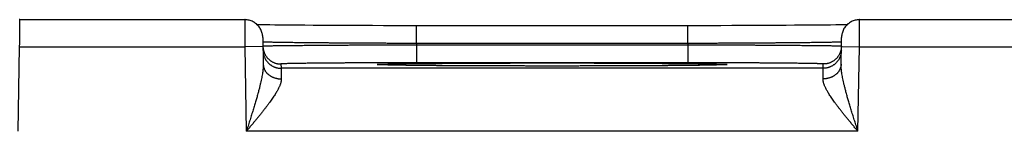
# Model space of a CAD drawing. Header units: inches. Extents: x 0 to 34, y 0 to 22.
# Tile 82 of 105: x 17.831 to 18.921, y 18.795 to 18.919. Entities that reach past the tile are written whole.
import ezdxf

# ---------------------------------------------------------------- set-up
doc = ezdxf.new("R2010")
doc.units = ezdxf.units.IN
doc.header["$LTSCALE"] = 1.87
doc.header["$MEASUREMENT"] = 0
doc.layers.get('0').update_dxf_attribs({"linetype": 'CONTINUOUS'})

msp = doc.modelspace()

# ---------------------------------------------------------------- linework, layer by layer
at = {"color": 7, "linetype": 'CONTINUOUS'}
for p, q in [((17.8307, 18.919), (18.0797, 18.919)), ((18.7607, 18.919), (19.0097, 18.919)), ((18.1029, 18.9132), (18.098, 18.9133)), ((18.1075, 18.9131), (18.1029, 18.9132)), ((18.113, 18.913), (18.1075, 18.9131)), ((18.1198, 18.9129), (18.113, 18.913)), ((18.1281, 18.9129), (18.1198, 18.9129)), ((18.1381, 18.9128), (18.1281, 18.9129)), ((18.1462, 18.9127), (18.1381, 18.9128)), ((18.1554, 18.9126), (18.1462, 18.9127)), ((18.1655, 18.9126), (18.1554, 18.9126)), ((18.1759, 18.9125), (18.1655, 18.9126)), ((18.1868, 18.9125), (18.1759, 18.9125)), ((18.198, 18.9124), (18.1868, 18.9125)), ((18.2096, 18.9124), (18.198, 18.9124)), ((18.2214, 18.9124), (18.2096, 18.9124)), ((18.2334, 18.9123), (18.2214, 18.9124)), ((18.2455, 18.9123), (18.2334, 18.9123)), ((18.2578, 18.9123), (18.2455, 18.9123)), ((18.2698, 18.9123), (18.2578, 18.9123)), ((18.5827, 18.9123), (18.2698, 18.9123)), ((18.2698, 18.8926), (18.2698, 18.9123)), ((18.5706, 18.8926), (18.5706, 18.9123)), ((18.595, 18.9123), (18.5827, 18.9123)), ((18.6071, 18.9123), (18.595, 18.9123)), ((18.6191, 18.9124), (18.6071, 18.9123)), ((18.631, 18.9124), (18.6191, 18.9124)), ((18.6425, 18.9124), (18.631, 18.9124)), ((18.6572, 18.9125), (18.6425, 18.9124)), ((18.6692, 18.9125), (18.6572, 18.9125)), ((18.6795, 18.9126), (18.6692, 18.9125)), ((18.6886, 18.9127), (18.6795, 18.9126)), ((18.6991, 18.9127), (18.6886, 18.9127)), ((18.7081, 18.9128), (18.6991, 18.9127)), ((18.7159, 18.9129), (18.7081, 18.9128)), ((18.7226, 18.913), (18.7159, 18.9129)), ((18.7284, 18.913), (18.7226, 18.913)), ((18.7345, 18.9131), (18.7284, 18.913)), ((18.7394, 18.9132), (18.7345, 18.9131)), ((18.7434, 18.9133), (18.7394, 18.9132)), ((18.7468, 18.9133), (18.7434, 18.9133)), ((18.0997, 18.8993), (18.1002, 18.8696)), ((18.7402, 18.8696), (18.7407, 18.8993)), ((17.8289, 18.7951), (17.8305, 18.889)), ((17.8305, 18.889), (18.0799, 18.889)), ((18.0999, 18.8893), (18.0799, 18.889)), ((18.0799, 18.889), (18.0815, 18.7951)), ((18.5706, 18.8926), (18.2698, 18.8926)), ((18.5706, 18.8907), (18.2699, 18.8907)), ((18.2699, 18.8907), (18.2699, 18.8711)), ((18.5706, 18.8907), (18.5706, 18.8711)), ((18.7405, 18.8893), (18.7605, 18.889)), ((18.7589, 18.7951), (18.7605, 18.889)), ((18.7605, 18.889), (19.0099, 18.889)), ((18.1199, 18.8698), (18.12, 18.8651)), ((18.7205, 18.8651), (18.12, 18.8651)), ((18.2288, 18.869), (18.2287, 18.869)), ((18.2291, 18.869), (18.2289, 18.869)), ((18.2293, 18.869), (18.2291, 18.869)), ((18.2296, 18.8689), (18.2293, 18.869)), ((18.2299, 18.8689), (18.2296, 18.8689)), ((18.2306, 18.8689), (18.2299, 18.8689)), ((18.2314, 18.8689), (18.2306, 18.8689)), ((18.2327, 18.8688), (18.2314, 18.8689)), ((18.2344, 18.8688), (18.2327, 18.8688)), ((18.2365, 18.8687), (18.2344, 18.8688)), ((18.2392, 18.8686), (18.2365, 18.8687)), ((18.2425, 18.8686), (18.2392, 18.8686)), ((18.2466, 18.8685), (18.2425, 18.8686)), ((18.2517, 18.8684), (18.2466, 18.8685)), ((18.258, 18.8683), (18.2517, 18.8684)), ((18.2637, 18.8682), (18.258, 18.8683)), ((18.2703, 18.8682), (18.2637, 18.8682)), ((18.5706, 18.8711), (18.2699, 18.8711)), ((18.2781, 18.8681), (18.2703, 18.8682)), ((18.2876, 18.868), (18.2781, 18.8681)), ((18.2996, 18.8679), (18.2876, 18.868)), ((18.3091, 18.8678), (18.2996, 18.8679)), ((18.3196, 18.8678), (18.3091, 18.8678)), ((18.3304, 18.8677), (18.3196, 18.8678)), ((18.3417, 18.8677), (18.3304, 18.8677)), ((18.3532, 18.8676), (18.3417, 18.8677)), ((18.3651, 18.8676), (18.3532, 18.8676)), ((18.3771, 18.8676), (18.3651, 18.8676)), ((18.3894, 18.8676), (18.3771, 18.8676)), ((18.4018, 18.8675), (18.3894, 18.8676)), ((18.4142, 18.8675), (18.4018, 18.8675)), ((18.4262, 18.8675), (18.4142, 18.8675)), ((18.4387, 18.8675), (18.4262, 18.8675)), ((18.4511, 18.8676), (18.4387, 18.8675)), ((18.4633, 18.8676), (18.4511, 18.8676)), ((18.4754, 18.8676), (18.4633, 18.8676)), ((18.4872, 18.8676), (18.4754, 18.8676)), ((18.4988, 18.8677), (18.4872, 18.8676)), ((18.51, 18.8677), (18.4988, 18.8677)), ((18.5209, 18.8678), (18.51, 18.8677)), ((18.5314, 18.8678), (18.5209, 18.8678)), ((18.5406, 18.8679), (18.5314, 18.8678)), ((18.5517, 18.868), (18.5406, 18.8679)), ((18.5606, 18.8681), (18.5517, 18.868)), ((18.5681, 18.8681), (18.5606, 18.8681)), ((18.5765, 18.8682), (18.5681, 18.8681)), ((18.5834, 18.8683), (18.5765, 18.8682)), ((18.5891, 18.8684), (18.5834, 18.8683)), ((18.5938, 18.8685), (18.5891, 18.8684)), ((18.5976, 18.8685), (18.5938, 18.8685)), ((18.6008, 18.8686), (18.5976, 18.8685)), ((18.6038, 18.8687), (18.6008, 18.8686)), ((18.6061, 18.8688), (18.6038, 18.8687)), ((18.6078, 18.8688), (18.6061, 18.8688)), ((18.6089, 18.8689), (18.6078, 18.8688)), ((18.6098, 18.8689), (18.6089, 18.8689)), ((18.6104, 18.8689), (18.6098, 18.8689)), ((18.6108, 18.8689), (18.6104, 18.8689)), ((18.6111, 18.869), (18.6108, 18.8689)), ((18.6113, 18.869), (18.6111, 18.869)), ((18.6115, 18.869), (18.6113, 18.869)), ((18.6116, 18.869), (18.6115, 18.869)), ((18.6117, 18.869), (18.6116, 18.869)), ((18.6117, 18.869), (18.6117, 18.869)), ((18.6117, 18.869), (18.6117, 18.869)), ((18.7205, 18.8651), (18.7205, 18.8698)), ((18.7589, 18.7951), (18.0815, 18.7951))]:
    msp.add_line(p, q, dxfattribs=at)
for points in [[(17.8307, 18.919), (17.8301, 18.919)], [(18.0997, 18.8993), (18.0997, 18.9005), (18.0996, 18.9016), (18.0994, 18.9027), (18.0991, 18.9038), (18.0988, 18.9049), (18.0985, 18.906), (18.098, 18.907), (18.0976, 18.908), (18.097, 18.909), (18.0964, 18.91), (18.0958, 18.9109), (18.0951, 18.9118), (18.0943, 18.9126), (18.0935, 18.9134), (18.0927, 18.9142), (18.0918, 18.9149), (18.0909, 18.9156), (18.09, 18.9162), (18.089, 18.9167), (18.088, 18.9172), (18.0869, 18.9176), (18.0858, 18.918), (18.0848, 18.9183), (18.0837, 18.9186), (18.0825, 18.9188), (18.0814, 18.9189), (18.0803, 18.919), (18.0797, 18.919)], [(18.7607, 18.919), (18.7601, 18.919), (18.759, 18.9189), (18.7579, 18.9188), (18.7568, 18.9186), (18.7557, 18.9183), (18.7546, 18.918), (18.7535, 18.9176), (18.7525, 18.9172), (18.7515, 18.9167), (18.7505, 18.9162), (18.7495, 18.9156), (18.7486, 18.9149), (18.7477, 18.9142), (18.7469, 18.9134), (18.7461, 18.9126), (18.7453, 18.9118), (18.7446, 18.9109), (18.744, 18.91), (18.7434, 18.909), (18.7429, 18.908), (18.7424, 18.907), (18.742, 18.906), (18.7416, 18.9049), (18.7413, 18.9038), (18.7411, 18.9027), (18.7409, 18.9016), (18.7408, 18.9005), (18.7407, 18.8993)], [(18.098, 18.9133), (18.0939, 18.9133), (18.0936, 18.9133)], [(18.2289, 18.869), (18.2288, 18.869), (18.2288, 18.869)]]:
    msp.add_lwpolyline(points, dxfattribs=at)
for points, knots in [([(17.8305, 18.889), (17.8305, 18.8895), (17.8305, 18.8905), (17.8305, 18.892), (17.8306, 18.8935), (17.8306, 18.895), (17.8306, 18.8965), (17.8306, 18.898), (17.8306, 18.8994), (17.8306, 18.9009), (17.8306, 18.9022), (17.8306, 18.9036), (17.8306, 18.9049), (17.8306, 18.9062), (17.8306, 18.9074), (17.8306, 18.9086), (17.8306, 18.9097), (17.8307, 18.9108), (17.8307, 18.9118), (17.8307, 18.9128), (17.8307, 18.9137), (17.8307, 18.9145), (17.8307, 18.9153), (17.8307, 18.916), (17.8307, 18.9166), (17.8307, 18.9172), (17.8307, 18.9176), (17.8307, 18.918), (17.8307, 18.9184), (17.8307, 18.9186), (17.8307, 18.9188), (17.8307, 18.9189), (17.8307, 18.919), (17.8307, 18.919)], [0, 0, 0, 0, 0.050928, 0.101718, 0.152237, 0.202353, 0.251936, 0.300872, 0.349055, 0.396361, 0.442643, 0.487765, 0.531627, 0.574126, 0.615138, 0.65454, 0.692233, 0.728133, 0.762142, 0.794152, 0.824075, 0.851851, 0.877424, 0.900733, 0.921719, 0.940319, 0.956476, 0.970149, 0.981305, 0.989915, 0.995954, 0.999404, 1, 1, 1, 1]), ([(18.0797, 18.919), (18.0797, 18.919), (18.0797, 18.9189), (18.0797, 18.9188), (18.0797, 18.9186), (18.0797, 18.9184), (18.0797, 18.918), (18.0797, 18.9176), (18.0797, 18.9172), (18.0797, 18.9166), (18.0797, 18.916), (18.0798, 18.9153), (18.0798, 18.9145), (18.0798, 18.9137), (18.0798, 18.9128), (18.0798, 18.9118), (18.0798, 18.9108), (18.0798, 18.9097), (18.0798, 18.9086), (18.0798, 18.9074), (18.0798, 18.9062), (18.0798, 18.9049), (18.0798, 18.9036), (18.0798, 18.9022), (18.0798, 18.9009), (18.0798, 18.8994), (18.0799, 18.898), (18.0799, 18.8965), (18.0799, 18.895), (18.0799, 18.8935), (18.0799, 18.892), (18.0799, 18.8905), (18.0799, 18.8895), (18.0799, 18.889)], [0, 0, 0, 0, 0.000596, 0.004046, 0.010085, 0.018695, 0.029851, 0.043524, 0.059681, 0.078281, 0.099267, 0.122576, 0.148149, 0.175925, 0.205848, 0.237858, 0.271867, 0.307767, 0.34546, 0.384862, 0.425874, 0.468373, 0.512235, 0.557357, 0.603639, 0.650945, 0.699128, 0.748064, 0.797647, 0.847763, 0.898282, 0.949072, 1, 1, 1, 1]), ([(18.7605, 18.889), (18.7605, 18.8895), (18.7605, 18.8905), (18.7605, 18.892), (18.7606, 18.8935), (18.7606, 18.895), (18.7606, 18.8965), (18.7606, 18.898), (18.7606, 18.8994), (18.7606, 18.9009), (18.7606, 18.9022), (18.7606, 18.9036), (18.7606, 18.9049), (18.7606, 18.9062), (18.7606, 18.9074), (18.7606, 18.9086), (18.7606, 18.9097), (18.7607, 18.9108), (18.7607, 18.9118), (18.7607, 18.9128), (18.7607, 18.9137), (18.7607, 18.9145), (18.7607, 18.9153), (18.7607, 18.916), (18.7607, 18.9166), (18.7607, 18.9172), (18.7607, 18.9176), (18.7607, 18.918), (18.7607, 18.9184), (18.7607, 18.9186), (18.7607, 18.9188), (18.7607, 18.9189), (18.7607, 18.919), (18.7607, 18.919)], [0, 0, 0, 0, 0.050928, 0.101718, 0.152237, 0.202353, 0.251936, 0.300872, 0.349055, 0.396361, 0.442643, 0.487765, 0.531627, 0.574126, 0.615138, 0.65454, 0.692233, 0.728133, 0.762142, 0.794152, 0.824075, 0.851851, 0.877424, 0.900733, 0.921719, 0.940319, 0.956476, 0.970149, 0.981305, 0.989915, 0.995954, 0.999404, 1, 1, 1, 1]), ([(18.2698, 18.8926), (18.2679, 18.8927), (18.2641, 18.8927), (18.2585, 18.8927), (18.2528, 18.8927), (18.2472, 18.8927), (18.2415, 18.8927), (18.236, 18.8927), (18.2304, 18.8928), (18.2249, 18.8928), (18.2195, 18.8928), (18.2141, 18.8928), (18.2087, 18.8929), (18.2035, 18.8929), (18.1983, 18.8929), (18.1932, 18.8929), (18.1881, 18.893), (18.1832, 18.893), (18.1784, 18.893), (18.1736, 18.8931), (18.169, 18.8931), (18.1645, 18.8931), (18.1601, 18.8932), (18.1558, 18.8932), (18.1517, 18.8933), (18.1477, 18.8933), (18.1438, 18.8933), (18.1401, 18.8934), (18.1365, 18.8934), (18.133, 18.8935), (18.1297, 18.8935), (18.1266, 18.8935), (18.1236, 18.8936), (18.1208, 18.8936), (18.1182, 18.8937), (18.1157, 18.8937), (18.1134, 18.8938), (18.1112, 18.8938), (18.1093, 18.8939), (18.1075, 18.8939), (18.1059, 18.8939), (18.1045, 18.894), (18.1033, 18.894), (18.1022, 18.8941), (18.1014, 18.8941), (18.1007, 18.8942), (18.1002, 18.8942), (18.1, 18.8942), (18.0999, 18.8943)], [0, 0, 0, 0, 0.03344, 0.066838, 0.100164, 0.133379, 0.166444, 0.199324, 0.231982, 0.264382, 0.296487, 0.328258, 0.359656, 0.390649, 0.421206, 0.451293, 0.480874, 0.509914, 0.538384, 0.566254, 0.593491, 0.620062, 0.645939, 0.671094, 0.695502, 0.719135, 0.741967, 0.76397, 0.78512, 0.805396, 0.824776, 0.843235, 0.860753, 0.87731, 0.892889, 0.907473, 0.921044, 0.933586, 0.945087, 0.955534, 0.964916, 0.973219, 0.980435, 0.986557, 0.991578, 0.995494, 0.9983, 1, 1, 1, 1]), ([(18.0999, 18.8893), (18.0999, 18.889), (18.0999, 18.8883), (18.1001, 18.8872), (18.1002, 18.8861), (18.1005, 18.885), (18.1007, 18.8839), (18.1011, 18.8829), (18.1015, 18.8819), (18.102, 18.8809), (18.1025, 18.8799), (18.1031, 18.8789), (18.1037, 18.878), (18.1044, 18.8771), (18.1051, 18.8763), (18.1059, 18.8755), (18.1067, 18.8747), (18.1075, 18.874), (18.1084, 18.8734), (18.1094, 18.8728), (18.1103, 18.8722), (18.1113, 18.8717), (18.1123, 18.8712), (18.1134, 18.8709), (18.1144, 18.8705), (18.1155, 18.8702), (18.1166, 18.87), (18.1177, 18.8699), (18.1188, 18.8698), (18.1195, 18.8698), (18.1199, 18.8698)], [0, 0, 0, 0, 0.033068, 0.068879, 0.104691, 0.140503, 0.176314, 0.212126, 0.247938, 0.28375, 0.319562, 0.355374, 0.391186, 0.426998, 0.46281, 0.498622, 0.534434, 0.570247, 0.606059, 0.641872, 0.677684, 0.713497, 0.74931, 0.785123, 0.820935, 0.856748, 0.892561, 0.928374, 0.964187, 1, 1, 1, 1]), ([(18.2699, 18.8907), (18.268, 18.8907), (18.2642, 18.8907), (18.2585, 18.8907), (18.2528, 18.8907), (18.2472, 18.8907), (18.2416, 18.8907), (18.236, 18.8906), (18.2305, 18.8906), (18.225, 18.8906), (18.2195, 18.8906), (18.2141, 18.8906), (18.2088, 18.8905), (18.2035, 18.8905), (18.1983, 18.8905), (18.1932, 18.8905), (18.1882, 18.8904), (18.1833, 18.8904), (18.1784, 18.8904), (18.1737, 18.8904), (18.1691, 18.8903), (18.1646, 18.8903), (18.1602, 18.8903), (18.1559, 18.8902), (18.1517, 18.8902), (18.1477, 18.8902), (18.1439, 18.8901), (18.1401, 18.8901), (18.1365, 18.8901), (18.1331, 18.8901), (18.1298, 18.89), (18.1267, 18.89), (18.1237, 18.89), (18.1209, 18.8899), (18.1182, 18.8899), (18.1158, 18.8899), (18.1134, 18.8898), (18.1113, 18.8898), (18.1094, 18.8897), (18.1076, 18.8897), (18.106, 18.8897), (18.1046, 18.8896), (18.1034, 18.8896), (18.1023, 18.8896), (18.1015, 18.8895), (18.1008, 18.8895), (18.1003, 18.8895), (18.1001, 18.8894), (18.1, 18.8894)], [0, 0, 0, 0, 0.033457, 0.06687, 0.100201, 0.133416, 0.166479, 0.199357, 0.232013, 0.264412, 0.296517, 0.328292, 0.359698, 0.390696, 0.421252, 0.451335, 0.480916, 0.509959, 0.538431, 0.5663, 0.593536, 0.620111, 0.645993, 0.671151, 0.695559, 0.719191, 0.74202, 0.764024, 0.785179, 0.805458, 0.824837, 0.843296, 0.860814, 0.877373, 0.892952, 0.907534, 0.921103, 0.933646, 0.945147, 0.955593, 0.964971, 0.97327, 0.980481, 0.986597, 0.991611, 0.995518, 0.998315, 1, 1, 1, 1]), ([(18.2698, 18.8926), (18.2698, 18.8924), (18.2698, 18.892), (18.2698, 18.8914), (18.2698, 18.8909), (18.2699, 18.8907)], [0, 0, 0, 0, 0.333333, 0.666666, 1, 1, 1, 1]), ([(18.7405, 18.8943), (18.7404, 18.8942), (18.7402, 18.8942), (18.7397, 18.8942), (18.739, 18.8941), (18.7382, 18.8941), (18.7371, 18.894), (18.7359, 18.894), (18.7345, 18.8939), (18.7329, 18.8939), (18.7311, 18.8939), (18.7292, 18.8938), (18.7271, 18.8938), (18.7248, 18.8937), (18.7223, 18.8937), (18.7196, 18.8936), (18.7168, 18.8936), (18.7138, 18.8935), (18.7107, 18.8935), (18.7074, 18.8935), (18.704, 18.8934), (18.7004, 18.8934), (18.6967, 18.8933), (18.6928, 18.8933), (18.6888, 18.8933), (18.6846, 18.8932), (18.6803, 18.8932), (18.6759, 18.8931), (18.6714, 18.8931), (18.6668, 18.8931), (18.6621, 18.893), (18.6572, 18.893), (18.6523, 18.893), (18.6473, 18.8929), (18.6422, 18.8929), (18.637, 18.8929), (18.6317, 18.8929), (18.6264, 18.8928), (18.621, 18.8928), (18.6155, 18.8928), (18.61, 18.8928), (18.6045, 18.8927), (18.5989, 18.8927), (18.5933, 18.8927), (18.5876, 18.8927), (18.582, 18.8927), (18.5763, 18.8927), (18.5725, 18.8927), (18.5706, 18.8926)], [0, 0, 0, 0, 0.001699, 0.004506, 0.008421, 0.013441, 0.019563, 0.026778, 0.035081, 0.044461, 0.054907, 0.066407, 0.078947, 0.092516, 0.107097, 0.122675, 0.139229, 0.156744, 0.175201, 0.194578, 0.21485, 0.235997, 0.257996, 0.280824, 0.304456, 0.328865, 0.354023, 0.379901, 0.406473, 0.433712, 0.461584, 0.490056, 0.519099, 0.548681, 0.57877, 0.60933, 0.640325, 0.671725, 0.703498, 0.735604, 0.768006, 0.800666, 0.833547, 0.866615, 0.899831, 0.933158, 0.966558, 1, 1, 1, 1]), ([(18.5706, 18.8926), (18.5706, 18.8924), (18.5706, 18.892), (18.5706, 18.8914), (18.5706, 18.8909), (18.5706, 18.8907)], [0, 0, 0, 0, 0.333333, 0.666666, 1, 1, 1, 1]), ([(18.7404, 18.8894), (18.7403, 18.8894), (18.7401, 18.8895), (18.7396, 18.8895), (18.739, 18.8895), (18.7381, 18.8896), (18.7371, 18.8896), (18.7358, 18.8896), (18.7344, 18.8897), (18.7328, 18.8897), (18.7311, 18.8897), (18.7291, 18.8898), (18.727, 18.8898), (18.7247, 18.8899), (18.7222, 18.8899), (18.7196, 18.8899), (18.7168, 18.89), (18.7138, 18.89), (18.7106, 18.89), (18.7074, 18.8901), (18.7039, 18.8901), (18.7003, 18.8901), (18.6966, 18.8901), (18.6927, 18.8902), (18.6887, 18.8902), (18.6846, 18.8902), (18.6803, 18.8903), (18.6759, 18.8903), (18.6714, 18.8903), (18.6667, 18.8904), (18.662, 18.8904), (18.6572, 18.8904), (18.6522, 18.8904), (18.6472, 18.8905), (18.6421, 18.8905), (18.6369, 18.8905), (18.6317, 18.8905), (18.6263, 18.8906), (18.6209, 18.8906), (18.6155, 18.8906), (18.61, 18.8906), (18.6044, 18.8906), (18.5989, 18.8907), (18.5932, 18.8907), (18.5876, 18.8907), (18.5819, 18.8907), (18.5763, 18.8907), (18.5725, 18.8907), (18.5706, 18.8907)], [0, 0, 0, 0, 0.001685, 0.004482, 0.008389, 0.013402, 0.019517, 0.026728, 0.035026, 0.044403, 0.054847, 0.066348, 0.078889, 0.092456, 0.107036, 0.122613, 0.139169, 0.156686, 0.175142, 0.194518, 0.214794, 0.235946, 0.257948, 0.280776, 0.304407, 0.328813, 0.353971, 0.379854, 0.406431, 0.433669, 0.461539, 0.490013, 0.519059, 0.548641, 0.578727, 0.609285, 0.640285, 0.671693, 0.703469, 0.735577, 0.767978, 0.800636, 0.833516, 0.866581, 0.899798, 0.933131, 0.966544, 1, 1, 1, 1]), ([(18.7405, 18.8893), (18.7405, 18.889), (18.7405, 18.8883), (18.7404, 18.8872), (18.7402, 18.8861), (18.74, 18.885), (18.7397, 18.8839), (18.7393, 18.8829), (18.7389, 18.8819), (18.7385, 18.8809), (18.7379, 18.8799), (18.7374, 18.8789), (18.7367, 18.878), (18.7361, 18.8771), (18.7353, 18.8763), (18.7346, 18.8755), (18.7337, 18.8747), (18.7329, 18.874), (18.732, 18.8734), (18.7311, 18.8728), (18.7301, 18.8722), (18.7291, 18.8717), (18.7281, 18.8712), (18.7271, 18.8709), (18.726, 18.8705), (18.7249, 18.8702), (18.7239, 18.87), (18.7228, 18.8699), (18.7216, 18.8698), (18.7209, 18.8698), (18.7205, 18.8698)], [0, 0, 0, 0, 0.033068, 0.068879, 0.104691, 0.140503, 0.176314, 0.212126, 0.247938, 0.28375, 0.319562, 0.355374, 0.391186, 0.426998, 0.46281, 0.498622, 0.534434, 0.570247, 0.606059, 0.641872, 0.677684, 0.713497, 0.74931, 0.785123, 0.820935, 0.856748, 0.892561, 0.928374, 0.964187, 1, 1, 1, 1]), ([(18.1, 18.8847), (18.1, 18.8844), (18.1, 18.8836), (18.1001, 18.8825), (18.1003, 18.8814), (18.1005, 18.8803), (18.1008, 18.8793), (18.1012, 18.8782), (18.1016, 18.8772), (18.1021, 18.8762), (18.1026, 18.8752), (18.1032, 18.8742), (18.1038, 18.8733), (18.1045, 18.8725), (18.1052, 18.8716), (18.106, 18.8708), (18.1068, 18.8701), (18.1076, 18.8693), (18.1085, 18.8687), (18.1094, 18.8681), (18.1104, 18.8675), (18.1114, 18.867), (18.1124, 18.8666), (18.1134, 18.8662), (18.1145, 18.8658), (18.1156, 18.8656), (18.1167, 18.8653), (18.1178, 18.8652), (18.1189, 18.8651), (18.1196, 18.8651), (18.12, 18.8651)], [0, 0, 0, 0, 0.035714, 0.071427, 0.107141, 0.142855, 0.178568, 0.214282, 0.249996, 0.28571, 0.321424, 0.357138, 0.392852, 0.428566, 0.46428, 0.499994, 0.535708, 0.571423, 0.607137, 0.642852, 0.678566, 0.714281, 0.749996, 0.785711, 0.821425, 0.85714, 0.892855, 0.92857, 0.964285, 1, 1, 1, 1]), ([(18.7405, 18.8847), (18.7404, 18.8844), (18.7404, 18.8836), (18.7403, 18.8825), (18.7401, 18.8814), (18.7399, 18.8803), (18.7396, 18.8793), (18.7392, 18.8782), (18.7388, 18.8772), (18.7384, 18.8762), (18.7379, 18.8752), (18.7373, 18.8742), (18.7367, 18.8733), (18.736, 18.8725), (18.7353, 18.8716), (18.7345, 18.8708), (18.7337, 18.8701), (18.7328, 18.8693), (18.7319, 18.8687), (18.731, 18.8681), (18.73, 18.8675), (18.729, 18.867), (18.728, 18.8666), (18.727, 18.8662), (18.7259, 18.8658), (18.7249, 18.8656), (18.7238, 18.8653), (18.7227, 18.8652), (18.7216, 18.8651), (18.7208, 18.8651), (18.7205, 18.8651)], [0, 0, 0, 0, 0.035714, 0.071427, 0.107141, 0.142855, 0.178568, 0.214282, 0.249996, 0.28571, 0.321424, 0.357138, 0.392852, 0.428566, 0.46428, 0.499994, 0.535708, 0.571423, 0.607137, 0.642852, 0.678566, 0.714281, 0.749996, 0.785711, 0.821425, 0.85714, 0.892855, 0.92857, 0.964285, 1, 1, 1, 1]), ([(18.1002, 18.8696), (18.1003, 18.869), (18.1002, 18.8679), (18.1002, 18.8662), (18.1, 18.8643), (18.0998, 18.8622), (18.0995, 18.8599), (18.0991, 18.8574), (18.0986, 18.8546), (18.0979, 18.8516), (18.0972, 18.8483), (18.0964, 18.8448), (18.0954, 18.8409), (18.0943, 18.8368), (18.093, 18.8323), (18.0917, 18.8276), (18.0902, 18.8227), (18.0886, 18.8175), (18.0869, 18.8121), (18.0852, 18.8065), (18.0834, 18.8008), (18.0822, 18.797), (18.0815, 18.7951)], [0, 0, 0, 0, 0.020468, 0.042947, 0.067689, 0.09495, 0.124998, 0.158101, 0.194485, 0.234378, 0.277984, 0.325491, 0.377042, 0.432698, 0.492454, 0.556176, 0.623645, 0.6945, 0.768249, 0.844204, 0.921675, 1, 1, 1, 1]), ([(18.1002, 18.8696), (18.1003, 18.8693), (18.1003, 18.8686), (18.1004, 18.8677), (18.1006, 18.8668), (18.1008, 18.8659), (18.1011, 18.865), (18.1014, 18.8641), (18.1018, 18.8633), (18.1023, 18.8624), (18.1028, 18.8616), (18.1034, 18.8608), (18.104, 18.8601), (18.1047, 18.8594), (18.1054, 18.8587), (18.1062, 18.858), (18.107, 18.8574), (18.1079, 18.8568), (18.1088, 18.8562), (18.1097, 18.8557), (18.1106, 18.8553), (18.1116, 18.8549), (18.1127, 18.8545), (18.1137, 18.8542), (18.1148, 18.8539), (18.1158, 18.8537), (18.1169, 18.8535), (18.118, 18.8534), (18.1191, 18.8533), (18.1199, 18.8533), (18.1202, 18.8533)], [0, 0, 0, 0, 0.032392, 0.064828, 0.097353, 0.130008, 0.162834, 0.195869, 0.229146, 0.262697, 0.296547, 0.33072, 0.365232, 0.400096, 0.435322, 0.470911, 0.506865, 0.543176, 0.579837, 0.616833, 0.654147, 0.691759, 0.729644, 0.767777, 0.806127, 0.844665, 0.883356, 0.922166, 0.96106, 1, 1, 1, 1]), ([(18.2699, 18.8711), (18.2681, 18.8711), (18.2647, 18.8711), (18.2596, 18.8711), (18.2545, 18.8711), (18.2494, 18.8711), (18.2444, 18.8711), (18.2393, 18.871), (18.2343, 18.871), (18.2294, 18.871), (18.2245, 18.871), (18.2196, 18.871), (18.2148, 18.871), (18.2101, 18.871), (18.2055, 18.8709), (18.2009, 18.8709), (18.1964, 18.8709), (18.192, 18.8709), (18.1876, 18.8709), (18.1834, 18.8708), (18.1793, 18.8708), (18.1752, 18.8708), (18.1713, 18.8707), (18.1675, 18.8707), (18.1639, 18.8707), (18.1603, 18.8707), (18.1569, 18.8706), (18.1536, 18.8706), (18.1504, 18.8706), (18.1474, 18.8705), (18.1445, 18.8705), (18.1418, 18.8704), (18.1392, 18.8704), (18.1368, 18.8704), (18.1345, 18.8703), (18.1324, 18.8703), (18.1304, 18.8702), (18.1286, 18.8702), (18.127, 18.8702), (18.1255, 18.8701), (18.1242, 18.8701), (18.1231, 18.87), (18.1221, 18.87), (18.1213, 18.8699), (18.1207, 18.8699), (18.1203, 18.8699), (18.1201, 18.8698), (18.1199, 18.8698), (18.1199, 18.8698)], [0, 0, 0, 0, 0.034179, 0.068307, 0.102345, 0.13625, 0.169984, 0.203512, 0.236803, 0.269825, 0.302539, 0.334906, 0.366883, 0.398426, 0.429499, 0.460068, 0.490102, 0.519565, 0.548423, 0.576641, 0.604187, 0.631029, 0.657136, 0.682477, 0.707021, 0.730741, 0.75361, 0.775602, 0.796692, 0.816852, 0.836059, 0.854291, 0.87153, 0.887753, 0.90294, 0.917073, 0.930141, 0.942128, 0.953018, 0.962793, 0.971443, 0.978961, 0.985339, 0.990571, 0.99465, 0.997574, 0.999345, 1, 1, 1, 1]), ([(18.12, 18.8651), (18.12, 18.8651), (18.12, 18.865), (18.12, 18.8648), (18.12, 18.8644), (18.12, 18.864), (18.12, 18.8634), (18.12, 18.8627), (18.12, 18.8619), (18.1201, 18.861), (18.1201, 18.86), (18.1201, 18.8589), (18.1201, 18.8576), (18.1202, 18.8563), (18.1202, 18.8548), (18.1202, 18.8538), (18.1202, 18.8533)], [0, 0, 0, 0, 0.007237, 0.024647, 0.052204, 0.089867, 0.137575, 0.195249, 0.26279, 0.340082, 0.426991, 0.523369, 0.629049, 0.743853, 0.867579, 1, 1, 1, 1]), ([(18.2287, 18.869), (18.2287, 18.869), (18.2284, 18.869), (18.2278, 18.869), (18.2272, 18.8691), (18.2268, 18.8692), (18.2265, 18.8691), (18.2265, 18.8693), (18.2268, 18.8693), (18.2272, 18.8694), (18.2278, 18.8694), (18.2286, 18.8695), (18.2296, 18.8695), (18.2309, 18.8696), (18.2323, 18.8696), (18.2339, 18.8697), (18.2357, 18.8697), (18.2377, 18.8698), (18.2399, 18.8698), (18.2422, 18.8699), (18.2448, 18.8699), (18.2475, 18.87), (18.2505, 18.87), (18.2536, 18.8701), (18.2569, 18.8701), (18.2603, 18.8702), (18.2639, 18.8702), (18.2677, 18.8703), (18.2717, 18.8703), (18.2758, 18.8704), (18.28, 18.8704), (18.2844, 18.8704), (18.289, 18.8705), (18.2936, 18.8705), (18.2985, 18.8705), (18.3034, 18.8706), (18.3085, 18.8706), (18.3136, 18.8706), (18.3189, 18.8707), (18.3243, 18.8707), (18.3298, 18.8707), (18.3354, 18.8707), (18.3411, 18.8708), (18.3469, 18.8708), (18.3527, 18.8708), (18.3586, 18.8708), (18.3646, 18.8708), (18.3706, 18.8709), (18.3767, 18.8709), (18.3828, 18.8709), (18.389, 18.8709), (18.3952, 18.8709), (18.4015, 18.8709), (18.4077, 18.8709), (18.414, 18.8709), (18.4181, 18.8709), (18.4202, 18.8709)], [0, 0, 0, 0, 0.00091, 0.005056, 0.008175, 0.010268, 0.011344, 0.011623, 0.012697, 0.014788, 0.017905, 0.022048, 0.027216, 0.033405, 0.040607, 0.048814, 0.058018, 0.068209, 0.079379, 0.091515, 0.104602, 0.118628, 0.133578, 0.149439, 0.166192, 0.18382, 0.202303, 0.221622, 0.241757, 0.262689, 0.284396, 0.306854, 0.330038, 0.353923, 0.378487, 0.403705, 0.42955, 0.455991, 0.483001, 0.510558, 0.538633, 0.567189, 0.596189, 0.625608, 0.65542, 0.685592, 0.716091, 0.746883, 0.777938, 0.809232, 0.840738, 0.872421, 0.904235, 0.936135, 0.968072, 1, 1, 1, 1]), ([(18.4202, 18.8675), (18.4181, 18.8675), (18.414, 18.8675), (18.4077, 18.8675), (18.4014, 18.8675), (18.3952, 18.8675), (18.389, 18.8676), (18.3828, 18.8676), (18.3767, 18.8676), (18.3706, 18.8676), (18.3646, 18.8676), (18.3586, 18.8676), (18.3527, 18.8676), (18.3469, 18.8677), (18.3411, 18.8677), (18.3354, 18.8677), (18.3298, 18.8677), (18.3243, 18.8678), (18.3189, 18.8678), (18.3136, 18.8678), (18.3085, 18.8678), (18.3034, 18.8679), (18.2985, 18.8679), (18.2937, 18.8679), (18.289, 18.868), (18.2844, 18.868), (18.28, 18.8681), (18.2758, 18.8681), (18.2717, 18.8681), (18.2677, 18.8682), (18.2639, 18.8682), (18.2603, 18.8683), (18.2569, 18.8683), (18.2536, 18.8684), (18.2505, 18.8684), (18.2476, 18.8685), (18.2448, 18.8685), (18.2422, 18.8686), (18.2399, 18.8686), (18.2377, 18.8687), (18.2357, 18.8687), (18.2339, 18.8688), (18.2323, 18.8688), (18.2309, 18.8689), (18.2297, 18.8689), (18.229, 18.869), (18.2287, 18.869)], [0, 0, 0, 0, 0.032696, 0.065391, 0.09804, 0.130599, 0.163025, 0.195274, 0.227311, 0.259103, 0.290621, 0.321832, 0.352705, 0.38321, 0.413316, 0.44299, 0.472198, 0.500908, 0.529093, 0.556729, 0.583794, 0.610252, 0.636065, 0.661206, 0.685654, 0.709385, 0.732372, 0.754591, 0.776018, 0.796629, 0.816405, 0.835323, 0.853367, 0.870517, 0.886753, 0.902057, 0.916415, 0.929812, 0.942235, 0.95367, 0.964104, 0.973526, 0.981928, 0.989301, 0.995638, 1, 1, 1, 1]), ([(18.4202, 18.8709), (18.4223, 18.8709), (18.4265, 18.8709), (18.4327, 18.8709), (18.439, 18.8709), (18.4452, 18.8709), (18.4514, 18.8709), (18.4576, 18.8709), (18.4637, 18.8709), (18.4698, 18.8709), (18.4758, 18.8708), (18.4818, 18.8708), (18.4877, 18.8708), (18.4936, 18.8708), (18.4993, 18.8708), (18.505, 18.8707), (18.5106, 18.8707), (18.5161, 18.8707), (18.5215, 18.8707), (18.5268, 18.8706), (18.532, 18.8706), (18.537, 18.8706), (18.542, 18.8705), (18.5468, 18.8705), (18.5515, 18.8705), (18.556, 18.8704), (18.5604, 18.8704), (18.5647, 18.8704), (18.5688, 18.8703), (18.5727, 18.8703), (18.5765, 18.8702), (18.5801, 18.8702), (18.5836, 18.8701), (18.5868, 18.8701), (18.59, 18.87), (18.5929, 18.87), (18.5956, 18.8699), (18.5982, 18.8699), (18.6006, 18.8698), (18.6028, 18.8698), (18.6048, 18.8697), (18.6066, 18.8697), (18.6082, 18.8696), (18.6096, 18.8696), (18.6108, 18.8695), (18.6118, 18.8695), (18.6126, 18.8694), (18.6132, 18.8694), (18.6136, 18.8693), (18.6139, 18.8693), (18.6139, 18.8691), (18.6136, 18.8692), (18.6132, 18.8691), (18.6126, 18.869), (18.6121, 18.869), (18.6118, 18.869), (18.6117, 18.869)], [0, 0, 0, 0, 0.031946, 0.063892, 0.095792, 0.127605, 0.159287, 0.190796, 0.222098, 0.253161, 0.283956, 0.314451, 0.344617, 0.374422, 0.403838, 0.432831, 0.461369, 0.489421, 0.516959, 0.543961, 0.570406, 0.596257, 0.621478, 0.646043, 0.66993, 0.693116, 0.715577, 0.737286, 0.758221, 0.77836, 0.797681, 0.816166, 0.833796, 0.850552, 0.866416, 0.881369, 0.895397, 0.908487, 0.920625, 0.931798, 0.941993, 0.951198, 0.959408, 0.966612, 0.972803, 0.977975, 0.982121, 0.98524, 0.987333, 0.988409, 0.988688, 0.989762, 0.991853, 0.99497, 0.999114, 1, 1, 1, 1]), ([(18.6117, 18.869), (18.6114, 18.869), (18.6107, 18.8689), (18.6096, 18.8689), (18.6082, 18.8688), (18.6066, 18.8688), (18.6048, 18.8687), (18.6028, 18.8687), (18.6006, 18.8686), (18.5982, 18.8686), (18.5956, 18.8685), (18.5929, 18.8685), (18.59, 18.8684), (18.5869, 18.8684), (18.5836, 18.8683), (18.5801, 18.8683), (18.5765, 18.8682), (18.5727, 18.8682), (18.5688, 18.8681), (18.5647, 18.8681), (18.5604, 18.8681), (18.556, 18.868), (18.5515, 18.868), (18.5468, 18.8679), (18.542, 18.8679), (18.537, 18.8679), (18.532, 18.8678), (18.5268, 18.8678), (18.5215, 18.8678), (18.5161, 18.8678), (18.5106, 18.8677), (18.505, 18.8677), (18.4993, 18.8677), (18.4936, 18.8677), (18.4877, 18.8676), (18.4818, 18.8676), (18.4758, 18.8676), (18.4698, 18.8676), (18.4637, 18.8676), (18.4576, 18.8676), (18.4514, 18.8676), (18.4452, 18.8675), (18.439, 18.8675), (18.4327, 18.8675), (18.4265, 18.8675), (18.4223, 18.8675), (18.4202, 18.8675)], [0, 0, 0, 0, 0.004383, 0.010717, 0.018088, 0.026488, 0.035907, 0.046338, 0.05777, 0.070191, 0.083586, 0.097941, 0.113242, 0.129475, 0.146621, 0.164663, 0.18358, 0.203352, 0.22396, 0.245384, 0.2676, 0.290585, 0.314313, 0.338759, 0.363899, 0.38971, 0.416161, 0.443222, 0.470867, 0.499071, 0.527805, 0.557031, 0.586711, 0.616821, 0.647333, 0.678213, 0.709428, 0.740942, 0.772727, 0.804755, 0.837, 0.869427, 0.901988, 0.934636, 0.967322, 1, 1, 1, 1]), ([(18.7205, 18.8698), (18.7205, 18.8698), (18.7204, 18.8698), (18.7201, 18.8699), (18.7197, 18.8699), (18.7191, 18.8699), (18.7183, 18.87), (18.7173, 18.87), (18.7162, 18.8701), (18.7149, 18.8701), (18.7135, 18.8702), (18.7118, 18.8702), (18.71, 18.8702), (18.7081, 18.8703), (18.706, 18.8703), (18.7037, 18.8704), (18.7012, 18.8704), (18.6987, 18.8704), (18.6959, 18.8705), (18.693, 18.8705), (18.69, 18.8706), (18.6869, 18.8706), (18.6836, 18.8706), (18.6801, 18.8707), (18.6766, 18.8707), (18.6729, 18.8707), (18.6691, 18.8707), (18.6652, 18.8708), (18.6612, 18.8708), (18.657, 18.8708), (18.6528, 18.8709), (18.6485, 18.8709), (18.6441, 18.8709), (18.6396, 18.8709), (18.635, 18.8709), (18.6303, 18.871), (18.6256, 18.871), (18.6208, 18.871), (18.6159, 18.871), (18.611, 18.871), (18.6061, 18.871), (18.6011, 18.871), (18.5961, 18.8711), (18.591, 18.8711), (18.5859, 18.8711), (18.5808, 18.8711), (18.5757, 18.8711), (18.5723, 18.8711), (18.5706, 18.8711)], [0, 0, 0, 0, 0.000655, 0.002427, 0.005351, 0.00943, 0.014662, 0.021041, 0.028558, 0.037209, 0.046984, 0.057874, 0.069861, 0.08293, 0.097064, 0.112251, 0.128473, 0.145712, 0.163944, 0.18315, 0.203311, 0.2244, 0.246392, 0.269261, 0.292981, 0.317525, 0.342866, 0.368973, 0.395816, 0.423362, 0.451581, 0.480439, 0.509904, 0.539939, 0.570508, 0.60158, 0.633123, 0.6651, 0.697467, 0.730182, 0.763204, 0.796496, 0.830024, 0.863758, 0.897664, 0.931701, 0.965828, 1, 1, 1, 1]), ([(18.7402, 18.8696), (18.7402, 18.8693), (18.7402, 18.8686), (18.74, 18.8677), (18.7399, 18.8668), (18.7396, 18.8659), (18.7393, 18.865), (18.739, 18.8641), (18.7386, 18.8633), (18.7381, 18.8624), (18.7376, 18.8616), (18.737, 18.8608), (18.7364, 18.8601), (18.7357, 18.8594), (18.735, 18.8587), (18.7342, 18.858), (18.7334, 18.8574), (18.7326, 18.8568), (18.7317, 18.8562), (18.7307, 18.8557), (18.7298, 18.8553), (18.7288, 18.8549), (18.7278, 18.8545), (18.7267, 18.8542), (18.7257, 18.8539), (18.7246, 18.8537), (18.7235, 18.8535), (18.7224, 18.8534), (18.7213, 18.8533), (18.7206, 18.8533), (18.7202, 18.8533)], [0, 0, 0, 0, 0.032391, 0.064827, 0.097351, 0.130006, 0.162832, 0.195867, 0.229144, 0.262694, 0.296544, 0.330717, 0.365228, 0.400093, 0.435318, 0.470908, 0.506861, 0.543173, 0.579833, 0.616829, 0.654144, 0.691755, 0.729641, 0.767774, 0.806125, 0.844663, 0.883355, 0.922165, 0.961059, 1, 1, 1, 1]), ([(18.7202, 18.8533), (18.7202, 18.8538), (18.7202, 18.8548), (18.7203, 18.8563), (18.7203, 18.8576), (18.7203, 18.8589), (18.7203, 18.86), (18.7204, 18.861), (18.7204, 18.8619), (18.7204, 18.8627), (18.7204, 18.8634), (18.7204, 18.864), (18.7204, 18.8644), (18.7204, 18.8648), (18.7205, 18.865), (18.7205, 18.8651), (18.7205, 18.8651)], [0, 0, 0, 0, 0.132421, 0.256145, 0.370945, 0.476622, 0.572998, 0.659906, 0.737199, 0.804741, 0.862417, 0.910128, 0.947793, 0.975352, 0.992763, 1, 1, 1, 1]), ([(18.7589, 18.7951), (18.7583, 18.797), (18.7571, 18.8008), (18.7553, 18.8065), (18.7535, 18.8121), (18.7518, 18.8175), (18.7503, 18.8227), (18.7488, 18.8276), (18.7474, 18.8323), (18.7462, 18.8368), (18.7451, 18.8409), (18.7441, 18.8448), (18.7432, 18.8483), (18.7425, 18.8516), (18.7419, 18.8546), (18.7414, 18.8574), (18.7409, 18.8599), (18.7406, 18.8622), (18.7404, 18.8643), (18.7403, 18.8662), (18.7402, 18.8679), (18.7402, 18.869), (18.7402, 18.8696)], [0, 0, 0, 0, 0.078325, 0.155796, 0.231751, 0.3055, 0.376355, 0.443825, 0.507547, 0.567302, 0.622959, 0.674509, 0.722017, 0.765623, 0.805516, 0.8419, 0.875003, 0.905051, 0.932311, 0.957054, 0.979532, 1, 1, 1, 1]), ([(18.1202, 18.8533), (18.1202, 18.853), (18.1202, 18.8524), (18.1201, 18.8514), (18.12, 18.8504), (18.1197, 18.8493), (18.1194, 18.8482), (18.119, 18.8469), (18.1185, 18.8456), (18.1179, 18.8443), (18.1172, 18.8428), (18.1164, 18.8412), (18.1155, 18.8396), (18.1144, 18.8378), (18.1133, 18.8359), (18.112, 18.8339), (18.1106, 18.8318), (18.1091, 18.8296), (18.1074, 18.8273), (18.1056, 18.8248), (18.1036, 18.8222), (18.1016, 18.8196), (18.0994, 18.8168), (18.097, 18.8139), (18.0946, 18.8109), (18.0921, 18.8078), (18.0896, 18.8047), (18.0869, 18.8015), (18.0842, 18.7983), (18.0824, 18.7962), (18.0815, 18.7951)], [0, 0, 0, 0, 0.012748, 0.02631, 0.040825, 0.05643, 0.073259, 0.091446, 0.111119, 0.132398, 0.155408, 0.180278, 0.207125, 0.236056, 0.267179, 0.300592, 0.336369, 0.374569, 0.415239, 0.458386, 0.503977, 0.551968, 0.602248, 0.654668, 0.709049, 0.765114, 0.822551, 0.881048, 0.940301, 1, 1, 1, 1]), ([(18.7589, 18.7951), (18.758, 18.7962), (18.7562, 18.7983), (18.7535, 18.8015), (18.7509, 18.8047), (18.7483, 18.8078), (18.7458, 18.8109), (18.7434, 18.8139), (18.7411, 18.8168), (18.7389, 18.8196), (18.7368, 18.8222), (18.7349, 18.8248), (18.7331, 18.8273), (18.7314, 18.8296), (18.7298, 18.8318), (18.7284, 18.8339), (18.7271, 18.8359), (18.726, 18.8378), (18.725, 18.8396), (18.724, 18.8412), (18.7232, 18.8428), (18.7225, 18.8443), (18.7219, 18.8456), (18.7214, 18.8469), (18.721, 18.8482), (18.7207, 18.8493), (18.7204, 18.8504), (18.7203, 18.8514), (18.7202, 18.8524), (18.7202, 18.853), (18.7202, 18.8533)], [0, 0, 0, 0, 0.059699, 0.118952, 0.177449, 0.234886, 0.290951, 0.345331, 0.397752, 0.448032, 0.496022, 0.541614, 0.58476, 0.625431, 0.663631, 0.699408, 0.732821, 0.763944, 0.792875, 0.819722, 0.844591, 0.867602, 0.888881, 0.908554, 0.926741, 0.94357, 0.959175, 0.97369, 0.987252, 1, 1, 1, 1])]:
    msp.add_open_spline(points, degree=3, knots=knots, dxfattribs=at)
for points in [[(18.0999, 18.8943), (18.0999, 18.8943), (18.0998, 18.8943), (18.0998, 18.8943)], [(18.0999, 18.8894), (18.0999, 18.8894), (18.0999, 18.8894), (18.0999, 18.8893)], [(18.1, 18.8894), (18.0999, 18.8894), (18.0999, 18.8894), (18.0999, 18.8894)], [(18.7405, 18.8894), (18.7405, 18.8894), (18.7405, 18.8894), (18.7404, 18.8894)], [(18.7406, 18.8943), (18.7406, 18.8943), (18.7406, 18.8943), (18.7405, 18.8943)], [(18.7405, 18.8894), (18.7405, 18.8894), (18.7405, 18.8894), (18.7405, 18.8893)]]:
    msp.add_open_spline(points, degree=3, dxfattribs=at)

doc.saveas('drawing.dxf')
